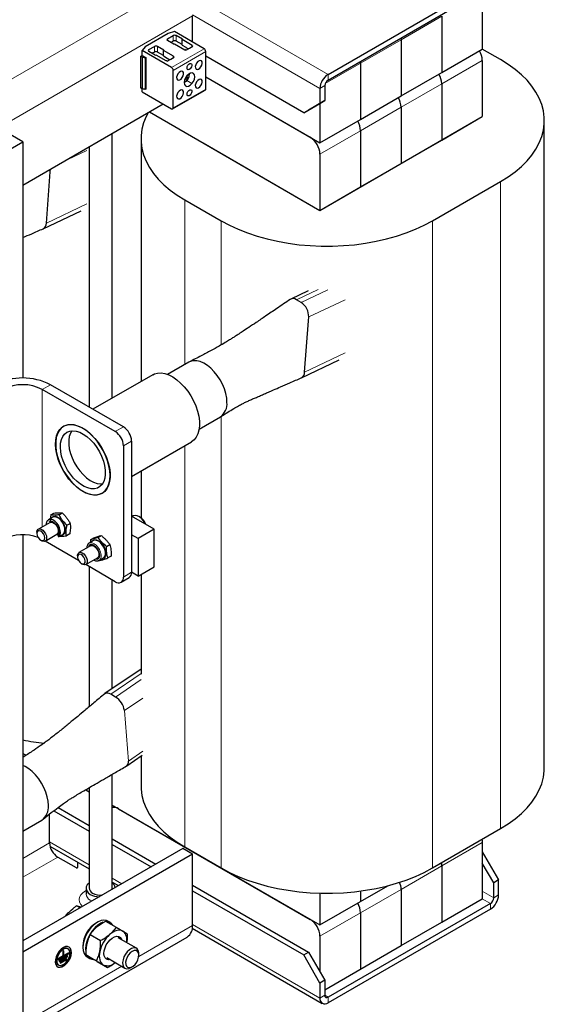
# Model space of a CAD drawing. Header units: millimetres. Extents: x 5 to 418, y 2 to 292.
# Tile 14 of 22: x 285 to 317, y 55 to 115. Entities that reach past the tile are written whole.
import ezdxf

# ---------------------------------------------------------------- set-up
doc = ezdxf.new("R2010")
doc.units = ezdxf.units.MM

msp = doc.modelspace()

# ---------------------------------------------------------------- linework, layer by layer
at = {"color": 7, "linetype": 'Continuous', "lineweight": 25}
for p, q in [((303.8907, 111.4754), (313.7902, 117.1902)), ((303.8907, 111.1324), (313.7902, 116.8473)), ((313.2952, 116.4471), (313.2952, 113.0177)), ((295.6246, 113.4526), (295.6246, 115.0471)), ((310.8204, 115.0184), (310.8204, 111.589)), ((294.5382, 114.0798), (294.1447, 113.9641)), ((296.3374, 113.0411), (294.5382, 114.0798)), ((294.1447, 113.9641), (292.7488, 113.1583)), ((294.1076, 113.6455), (294.4392, 113.8369)), ((294.4936, 113.3083), (294.1076, 113.5312)), ((294.4392, 113.494), (294.3056, 113.4168)), ((295.0233, 113.614), (294.6372, 113.8369)), ((294.9886, 113.2911), (294.6372, 113.494)), ((294.9886, 113.594), (295.0233, 113.614)), ((295.6098, 113.2354), (294.9886, 113.594)), ((294.9886, 113.2625), (294.9886, 113.594)), ((308.3383, 113.7), (308.3455, 113.5897)), ((308.3455, 113.5897), (308.3455, 110.1602)), ((292.7488, 113.1583), (292.5484, 112.9311)), ((292.5484, 112.6636), (292.5484, 112.9311)), ((294.3476, 111.8924), (292.5484, 112.9311)), ((292.9691, 112.9883), (293.3007, 113.1797)), ((293.3552, 112.6511), (292.9691, 112.874)), ((293.3007, 112.8368), (293.1671, 112.7596)), ((293.8848, 112.9568), (293.4987, 113.1797)), ((293.8502, 112.6339), (293.4987, 112.8368)), ((293.8502, 112.9368), (293.8848, 112.9568)), ((294.4714, 112.5782), (293.8502, 112.9368)), ((293.8502, 112.6053), (293.8502, 112.9368)), ((294.4936, 113.3083), (294.5283, 113.3283)), ((294.5283, 113.3283), (295.1495, 112.9697)), ((294.9886, 113.2625), (295.2212, 113.1282)), ((295.1495, 112.9697), (295.1725, 112.9697)), ((295.1923, 112.9649), (295.2287, 112.944)), ((295.2212, 113.1282), (295.2212, 113.1168)), ((295.2212, 113.1168), (295.3746, 113.0282)), ((295.2287, 112.944), (295.4415, 113.0668)), ((295.4415, 113.0668), (295.6543, 113.1897)), ((295.6098, 113.2221), (295.6098, 113.2354)), ((295.6098, 113.164), (295.6098, 113.2221)), ((295.6543, 113.1897), (295.618, 113.2107)), ((296.4364, 110.5833), (296.4364, 112.8697)), ((310.8204, 111.589), (313.2952, 113.0177)), ((314.4089, 112.3741), (313.2947, 113.0173)), ((292.4469, 112.5753), (292.5509, 112.6353)), ((292.5495, 112.5161), (292.4469, 112.5753)), ((292.4469, 112.5753), (292.4469, 110.6491)), ((292.5495, 112.5161), (292.5495, 110.5899)), ((292.5508, 112.6353), (292.7884, 112.4982)), ((292.7884, 112.4982), (292.7439, 112.4724)), ((292.7439, 112.4724), (292.7439, 110.5462)), ((292.7884, 112.4982), (292.7884, 110.5719)), ((293.3552, 112.6511), (293.3898, 112.6711)), ((293.3898, 112.6711), (294.011, 112.3125)), ((293.8502, 112.6053), (294.0828, 112.471)), ((294.011, 112.3125), (294.0341, 112.3125)), ((294.0539, 112.3077), (294.0902, 112.2868)), ((294.0828, 112.471), (294.0828, 112.4596)), ((294.0828, 112.4596), (294.2362, 112.371)), ((294.0902, 112.2868), (294.3031, 112.4096)), ((294.3031, 112.4096), (294.5159, 112.5325)), ((294.4714, 112.5649), (294.4714, 112.5782)), ((294.4714, 112.5068), (294.4714, 112.5649)), ((294.5159, 112.5325), (294.4796, 112.5535)), ((302.4058, 109.1319), (296.4364, 112.5779)), ((305.8706, 112.161), (305.8635, 112.2713)), ((313.2952, 112.3318), (313.2952, 108.9023)), ((294.4466, 109.4347), (294.4466, 111.721)), ((305.8706, 112.161), (305.8706, 108.7315)), ((295.1926, 111.2439), (295.2369, 111.2116)), ((295.1945, 111.2477), (295.2882, 111.1798)), ((295.2288, 111.3081), (295.336, 111.2594)), ((296.4364, 111.3204), (302.8018, 107.6457)), ((296.4364, 111.3204), (303.3958, 107.3028)), ((308.3455, 110.1602), (310.8204, 111.589)), ((292.5495, 110.5899), (292.4469, 110.6491)), ((292.5484, 110.4162), (292.5484, 110.5905)), ((292.7884, 110.5719), (292.7439, 110.5462)), ((294.4176, 109.3706), (296.4074, 110.5192)), ((303.3958, 110.6181), (303.3958, 109.7035)), ((303.6927, 110.7895), (303.6927, 109.875)), ((310.8204, 110.9031), (310.8204, 107.4736)), ((292.5484, 110.4162), (294.3476, 109.3775)), ((303.6927, 109.875), (302.7028, 109.3033)), ((303.3958, 109.7035), (303.6927, 109.875)), ((305.8706, 108.7315), (308.3455, 110.1602)), ((285.2797, 104.731), (293.838, 109.6717)), ((302.4058, 109.1319), (303.3958, 109.7035)), ((302.7028, 109.3033), (302.4058, 109.1319)), ((303.3958, 109.7035), (303.3958, 107.3028)), ((308.3455, 109.4743), (308.3455, 106.0449)), ((293.0008, 109.1883), (303.3958, 103.1874)), ((303.3958, 103.1874), (313.2952, 108.9023)), ((303.3958, 107.3028), (305.8706, 108.7315)), ((310.8204, 107.4736), (313.2952, 108.9023)), ((317.0743, 69.2205), (317.0743, 108.6594)), ((285.2797, 107.3607), (283.2998, 108.5037)), ((305.8706, 108.0456), (305.8706, 104.6162)), ((290.7314, 91.7418), (290.7314, 107.8783)), ((292.4891, 107.545), (292.4891, 92.7564)), ((308.3455, 106.0449), (310.8204, 107.4736)), ((282.3098, 105.6462), (285.2797, 107.3607)), ((285.2797, 107.3607), (285.2797, 92.9599)), ((289.3314, 107.0701), (289.3314, 91.19)), ((296.2681, 107.3021), (303.3958, 103.1874)), ((303.3958, 106.6169), (303.3958, 103.1874)), ((286.9528, 105.5448), (286.9644, 105.7036)), ((305.8706, 104.6162), (308.3455, 106.0449)), ((286.7238, 102.4177), (286.9528, 105.5448)), ((303.3958, 103.1874), (305.8706, 104.6162)), ((310.2512, 102.5445), (314.4089, 104.9448)), ((295.1544, 103.8304), (297.3818, 102.5445)), ((286.5293, 102.0712), (288.8301, 103.1648)), ((302.6847, 98.2855), (301.6174, 97.7782)), ((302.2584, 97.569), (301.9614, 97.7405)), ((302.693, 96.4582), (302.7098, 96.6888)), ((302.464, 93.3311), (302.693, 96.4582)), ((295.4047, 93.9384), (294.1066, 93.1891)), ((302.2695, 92.9846), (304.5703, 94.0782)), ((293.2078, 93.1713), (289.5535, 91.0618)), ((291.4174, 89.9858), (286.9626, 92.5575)), ((290.9224, 89.7001), (286.4676, 92.2718)), ((296.0315, 89.8548), (297.3295, 90.6042)), ((291.4174, 88.8428), (291.4174, 80.8407)), ((291.9123, 89.1285), (291.9123, 81.1264)), ((291.9123, 86.9758), (295.5666, 89.0853)), ((292.4891, 87.3087), (292.4891, 84.4443)), ((286.9823, 84.6224), (286.9533, 84.3929)), ((286.9823, 84.6224), (287.1815, 84.7373)), ((287.4913, 84.6287), (287.6905, 84.7437)), ((286.9407, 84.1706), (286.2293, 83.7599)), ((287.1149, 84.4862), (286.8476, 84.3319)), ((286.9681, 84.2536), (286.9859, 84.359)), ((287.9709, 83.9929), (288.1701, 84.1079)), ((293.2983, 83.7556), (291.9123, 84.5557)), ((292.0078, 84.5617), (291.9549, 84.5311)), ((292.4173, 84.4927), (292.3579, 84.527)), ((286.1423, 83.5676), (286.1423, 83.4975)), ((286.6492, 83.0324), (287.3607, 83.4431)), ((287.4538, 83.2818), (287.7211, 83.4361)), ((288.1407, 83.4657), (287.9416, 83.3507)), ((293.2983, 83.7556), (292.3083, 83.1841)), ((293.2983, 81.4693), (293.2983, 83.7556)), ((285.2797, 83.4106), (285.2797, 51.346)), ((286.3785, 83.0883), (286.4392, 83.0532)), ((288.6783, 81.8503), (286.6395, 83.0273)), ((287.3982, 83.3804), (287.4326, 83.3444)), ((287.4326, 83.3444), (287.5017, 83.3377)), ((289.5898, 83.0575), (289.3225, 82.9032)), ((289.345, 82.9144), (289.3225, 82.9032)), ((289.4075, 83.1123), (289.6066, 83.2273)), ((289.4075, 83.1123), (289.4123, 82.955)), ((289.8588, 83.2567), (290.058, 83.3717)), ((290.3882, 82.7022), (290.5873, 82.8172)), ((292.3083, 83.1841), (291.9123, 83.4127)), ((292.3083, 83.1841), (292.3083, 80.8978)), ((289.4156, 82.7419), (288.7041, 82.3312)), ((288.6171, 82.1389), (288.6171, 82.0688)), ((288.8534, 81.6596), (288.9141, 81.6245)), ((288.9336, 81.614), (288.9141, 81.6245)), ((289.1241, 81.6037), (289.8355, 82.0144)), ((289.9034, 81.8408), (289.9286, 81.8531)), ((289.9286, 81.8531), (290.1959, 82.0074)), ((289.9836, 81.8849), (290.0148, 81.859)), ((290.6653, 82.1183), (290.4661, 82.0033)), ((290.9224, 80.5548), (289.1144, 81.5986)), ((289.3314, 81.4733), (289.3314, 72.9339)), ((292.3083, 80.8978), (291.9123, 81.1264)), ((292.3083, 80.8978), (293.2983, 81.4693)), ((290.7314, 74.0339), (290.7314, 80.6651)), ((291.2724, 80.5202), (291.7673, 80.8059)), ((292.4891, 81.0022), (292.4891, 74.9195)), ((292.4891, 75.2278), (290.2899, 73.7339)), ((290.9366, 73.5277), (290.6396, 73.6991)), ((285.2797, 70.0913), (285.4815, 69.9749)), ((291.6194, 69.3306), (292.5668, 69.9741)), ((292.4891, 69.9213), (292.4891, 68.1061)), ((290.7314, 61.8585), (290.7314, 68.8179)), ((289.1147, 67.8775), (289.3314, 67.7523)), ((289.3314, 68.0046), (289.3314, 61.8585)), ((287.4274, 66.7938), (289.3314, 65.6947)), ((290.7314, 66.9441), (303.3958, 59.6332)), ((290.8744, 66.8616), (290.7314, 66.7791)), ((291.1204, 66.7196), (302.8018, 59.976)), ((285.2797, 65.3554), (286.4401, 66.0253)), ((286.9131, 64.633), (286.9131, 66.3942)), ((287.1731, 66.5978), (289.3314, 65.3518)), ((310.2512, 63.1056), (314.4089, 65.5058)), ((290.7314, 64.8865), (293.3969, 63.3477)), ((295.0307, 64.2908), (285.2797, 58.6617)), ((286.9382, 64.4389), (289.3314, 63.0573)), ((290.7314, 64.5436), (293.1, 63.1763)), ((295.6246, 63.9479), (295.0307, 64.2908)), ((295.1544, 64.3914), (297.3818, 63.1056)), ((313.2952, 64.6621), (313.2952, 61.2326)), ((295.6246, 63.9479), (285.2797, 57.9759)), ((287.4081, 63.7757), (288.526, 63.1303)), ((295.6246, 59.6039), (295.6246, 63.9479)), ((313.2952, 64.0904), (314.2852, 62.3758)), ((288.6455, 63.1589), (288.6455, 63.4533)), ((310.8204, 63.2334), (310.8204, 59.8039)), ((313.9882, 62.2044), (313.2952, 63.4046)), ((289.1354, 61.8613), (289.1354, 61.5184)), ((290.7287, 61.8074), (290.7314, 61.9018)), ((290.7314, 62.2491), (291.1127, 62.029)), ((295.6246, 62.0617), (302.7028, 57.9756)), ((305.8706, 61.0619), (307.544, 62.0279)), ((314.2852, 62.3758), (313.9882, 62.2044)), ((313.9882, 61.2898), (313.9882, 62.2044)), ((314.2852, 61.4613), (314.2852, 62.3758)), ((295.6246, 61.7188), (302.4058, 57.8041)), ((303.3958, 61.5726), (303.3958, 59.6332)), ((305.8706, 61.7025), (305.8706, 61.0619)), ((308.3455, 61.8047), (308.3455, 58.3752)), ((310.8204, 59.8039), (313.2952, 61.2326)), ((288.7694, 60.6763), (288.5506, 60.8026)), ((288.8283, 60.7103), (288.5506, 60.8026)), ((303.3958, 59.6332), (305.8706, 61.0619)), ((313.7902, 60.9469), (303.8907, 55.232)), ((287.8754, 60.1602), (288.0491, 60.3682)), ((313.7902, 60.604), (303.8907, 54.8891)), ((305.8706, 60.376), (305.8706, 56.9465)), ((290.3263, 59.8719), (290.968, 59.5015)), ((290.6218, 59.7755), (290.4634, 59.8669)), ((295.6135, 59.4308), (303.5408, 54.8544)), ((308.3455, 58.3752), (310.8204, 59.8039)), ((285.2797, 53.111), (295.3056, 58.8989)), ((289.3857, 59.0476), (290.0274, 58.6772)), ((292.2108, 58.2116), (291.0998, 58.8529)), ((303.3958, 58.9473), (303.3958, 56.7753)), ((303.6927, 55.6892), (308.3455, 58.3752)), ((287.4452, 57.5342), (288.0441, 57.8799)), ((287.4452, 57.5113), (288.0639, 57.8685)), ((287.7236, 57.7435), (287.4452, 57.5828)), ((288.002, 57.7613), (287.5071, 57.4756)), ((287.5071, 57.427), (287.9822, 57.7013)), ((287.5071, 57.4041), (288.002, 57.6899)), ((287.7855, 58.065), (287.7236, 58.0293)), ((287.7236, 58.0293), (287.7236, 57.7435)), ((287.7657, 57.7906), (287.7657, 58.0536)), ((287.7657, 57.7906), (287.7855, 57.7792)), ((287.7855, 57.7792), (287.7855, 58.065)), ((288.0639, 57.9399), (287.7855, 57.7792)), ((287.9822, 57.7013), (287.9822, 57.7499)), ((287.9822, 57.7013), (288.002, 57.6899)), ((288.002, 57.6899), (288.002, 57.7613)), ((288.0389, 58.1825), (288.0191, 58.1939)), ((288.0441, 57.8799), (288.0441, 57.9285)), ((288.0441, 57.8799), (288.0639, 57.8685)), ((288.0639, 57.8685), (288.0639, 57.9399)), ((289.1264, 57.8166), (289.768, 57.4462)), ((289.2035, 57.6845), (289.3619, 57.5931)), ((290.3999, 57.6405), (291.5109, 56.9991)), ((292.3558, 57.7859), (292.3558, 57.8911)), ((302.4058, 57.8041), (302.7028, 57.9756)), ((303.3958, 56.0895), (302.4058, 57.8041)), ((302.7028, 57.9756), (303.6927, 56.2609)), ((287.4452, 57.5828), (287.4452, 57.5113)), ((287.4504, 57.2088), (287.4702, 57.1973)), ((287.5071, 57.4756), (287.5071, 57.4041)), ((287.9402, 57.597), (287.5689, 57.3827)), ((287.5689, 57.3341), (287.9204, 57.537)), ((287.5689, 57.3112), (287.9402, 57.5256)), ((287.5689, 57.3827), (287.5689, 57.3112)), ((287.9204, 57.537), (287.9204, 57.5856)), ((287.9204, 57.537), (287.9402, 57.5256)), ((287.9402, 57.5256), (287.9402, 57.597)), ((289.8076, 57.4099), (290.4493, 57.0395)), ((291.8609, 57.0338), (291.952, 57.0864)), ((303.6927, 56.2609), (303.3958, 56.0895)), ((303.3958, 56.0895), (303.3958, 55.1749)), ((303.6927, 56.2609), (303.6927, 55.3464))]:
    msp.add_line(p, q, dxfattribs=at)
at = {"color": 7, "linetype": 'Continuous', "lineweight": 18}
for p, q in [((294.5357, 116.9332), (278.4985, 107.6751)), ((294.8606, 116.6884), (303.8907, 111.4754)), ((283.7948, 108.2179), (295.6246, 115.0471)), ((303.3958, 110.6181), (295.6235, 115.1049)), ((310.8204, 115.0184), (308.3455, 113.5897)), ((294.1076, 113.6455), (294.1076, 113.5312)), ((294.4392, 113.8369), (294.4392, 113.494)), ((294.6372, 113.8369), (294.6372, 113.494)), ((308.3455, 113.5897), (303.7192, 110.919)), ((292.9691, 112.9883), (292.9691, 112.874)), ((293.3007, 113.1797), (293.3007, 112.8368)), ((293.4987, 113.1797), (293.4987, 112.8368)), ((296.3374, 113.0411), (294.3476, 111.8924)), ((296.4364, 112.8697), (294.4466, 111.721)), ((295.618, 113.1687), (295.618, 113.2107)), ((294.4796, 112.5115), (294.4796, 112.5535)), ((313.2952, 112.3318), (310.8204, 110.9031)), ((295.3112, 111.7949), (295.3703, 111.7608)), ((295.824, 111.8267), (295.9087, 111.7777)), ((294.6855, 111.1694), (294.7702, 111.1205)), ((295.1788, 111.215), (295.2099, 111.1969)), ((295.235, 111.3179), (295.2869, 111.2949)), ((295.2542, 111.346), (295.2877, 111.3265)), ((295.2823, 111.0961), (295.5958, 110.9152)), ((303.8907, 111.1324), (303.8907, 111.4754)), ((296.4364, 110.5833), (294.4466, 109.4347)), ((295.824, 110.6835), (295.9087, 110.6346)), ((303.6927, 110.7895), (303.3958, 110.6181)), ((310.8204, 110.9031), (308.3455, 109.4743)), ((294.6855, 110.0263), (294.7702, 109.9774)), ((295.3112, 110.1945), (295.3703, 110.1604)), ((308.3455, 109.4743), (305.8706, 108.0456)), ((305.8706, 108.0456), (303.3958, 106.6169)), ((289.1919, 106.8317), (287.644, 106.096)), ((314.4089, 104.9448), (314.4089, 65.5058)), ((295.1544, 103.8304), (295.1544, 93.794)), ((289.1919, 103.5909), (286.7238, 102.4177)), ((297.3818, 102.5445), (297.3818, 94.9924)), ((310.2512, 102.5445), (310.2512, 63.1056)), ((303.2945, 98.3741), (301.9614, 97.7405)), ((303.8737, 98.3368), (302.2584, 97.569)), ((304.9321, 97.7451), (302.7098, 96.6888)), ((304.9321, 94.5043), (302.464, 93.3311)), ((286.9626, 92.5575), (286.4676, 92.2718)), ((286.4676, 92.2718), (286.4676, 83.8975)), ((297.3818, 90.6366), (297.3818, 63.1056)), ((290.9224, 89.7001), (291.4174, 89.9858)), ((291.9123, 89.1285), (291.4174, 88.8428)), ((295.1544, 88.8474), (295.1544, 64.3914)), ((291.4174, 80.8407), (291.9123, 81.1264)), ((292.4891, 74.9553), (290.6396, 73.6991)), ((292.5041, 74.5924), (290.9366, 73.5277)), ((292.5999, 73.4617), (291.4751, 72.6977)), ((291.721, 69.6239), (291.4751, 72.6977)), ((292.5999, 70.2209), (291.721, 69.6239)), ((286.9131, 64.633), (285.2797, 63.6901)), ((289.3314, 63.2941), (286.9131, 64.6902)), ((313.2952, 64.6621), (310.8204, 63.2334)), ((285.2797, 62.547), (287.4081, 63.7757)), ((310.8204, 63.2334), (308.3455, 61.8047)), ((291.3178, 62.1474), (290.7314, 62.4859)), ((308.3455, 61.8047), (305.8706, 60.376)), ((313.9882, 61.2898), (313.2952, 61.6899)), ((313.2952, 61.2326), (313.7902, 60.9469)), ((313.9882, 61.2898), (314.2852, 61.4613)), ((289.3979, 61.1526), (289.5039, 61.1003)), ((313.7902, 60.9469), (313.7902, 60.604)), ((305.8706, 60.376), (303.3958, 58.9473)), ((295.6246, 59.6039), (292.3514, 57.7143)), ((303.3958, 55.1749), (295.6246, 59.6611)), ((291.3116, 57.1141), (285.2797, 53.6319)), ((303.6927, 55.3464), (303.3958, 55.1749)), ((303.8907, 55.232), (303.6927, 55.3463)), ((303.8907, 55.232), (303.8907, 54.8891))]:
    msp.add_line(p, q, dxfattribs=at)
at = {"color": 7, "linetype": 'Continuous', "lineweight": 25, "flags": 128}
for points in [[(296.1128, 112.3269), (296.0335, 112.3099), (295.9508, 112.2536), (295.8772, 112.1667), (295.8239, 112.0623), (295.7991, 111.9565), (295.8065, 111.8652), (295.845, 111.8025), (295.9087, 111.7777)], [(295.9087, 111.7777), (295.9879, 111.7948), (296.0707, 111.8511), (296.1442, 111.938), (296.1975, 112.0423), (296.2223, 112.1482), (296.215, 112.2394), (296.1765, 112.3022), (296.1128, 112.3269)], [(314.4089, 104.9448), (314.8718, 105.2327), (315.2961, 105.5399), (315.6795, 105.8645), (316.0197, 106.2047), (316.315, 106.5587), (316.5636, 106.9244), (316.7642, 107.2998), (316.9156, 107.6828), (317.017, 108.0712), (317.0679, 108.463), (317.0679, 108.8558), (317.017, 109.2476), (316.9156, 109.6361), (316.7642, 110.0191), (316.5636, 110.3945), (316.315, 110.7602), (316.0197, 111.1141), (315.6795, 111.4544), (315.2961, 111.7789), (314.8718, 112.0861), (314.4089, 112.3741)], [(294.9743, 111.6697), (294.8951, 111.6527), (294.8124, 111.5964), (294.7388, 111.5095), (294.6855, 111.4051), (294.6607, 111.2993), (294.6681, 111.208), (294.7065, 111.1453), (294.7702, 111.1205)], [(294.7702, 111.1205), (294.8495, 111.1376), (294.9322, 111.1939), (295.0058, 111.2808), (295.0591, 111.3851), (295.0839, 111.491), (295.0765, 111.5822), (295.038, 111.645), (294.9743, 111.6697)], [(295.3703, 111.7608), (295.3259, 111.778), (295.299, 111.8218), (295.2939, 111.8855), (295.3112, 111.9593), (295.3484, 112.0321), (295.3997, 112.0928), (295.4574, 112.132), (295.5127, 112.1439)], [(295.5127, 112.1439), (295.5571, 112.1267), (295.584, 112.0829), (295.5891, 112.0192), (295.5718, 111.9454), (295.5347, 111.8726), (295.4833, 111.812), (295.4256, 111.7727), (295.3703, 111.7608)], [(295.2873, 111.3892), (295.2, 111.2582), (295.1419, 111.1144), (295.1199, 110.9752), (295.1367, 110.8574), (295.1902, 110.7751), (295.2741, 110.7382), (295.3782, 110.7513), (295.4899, 110.8128), (295.5958, 110.9152)], [(295.5958, 110.9152), (295.683, 111.0461), (295.7412, 111.1899), (295.7632, 111.3291), (295.7464, 111.4469), (295.6928, 111.5292), (295.6089, 111.5661), (295.5048, 111.553), (295.3931, 111.4915), (295.2873, 111.3892)], [(296.1128, 111.1838), (296.0335, 111.1667), (295.9508, 111.1104), (295.8772, 111.0235), (295.8239, 110.9192), (295.7991, 110.8133), (295.8065, 110.7221), (295.845, 110.6593), (295.9087, 110.6346)], [(295.9087, 110.6346), (295.9879, 110.6517), (296.0707, 110.7079), (296.1442, 110.7949), (296.1975, 110.8992), (296.2223, 111.005), (296.215, 111.0963), (296.1765, 111.159), (296.1128, 111.1838)], [(294.9743, 110.5266), (294.8951, 110.5095), (294.8124, 110.4532), (294.7388, 110.3663), (294.6855, 110.262), (294.6607, 110.1561), (294.6681, 110.0649), (294.7065, 110.0021), (294.7702, 109.9774)], [(294.7702, 109.9774), (294.8495, 109.9944), (294.9322, 110.0507), (295.0058, 110.1376), (295.0591, 110.242), (295.0839, 110.3478), (295.0765, 110.4391), (295.038, 110.5018), (294.9743, 110.5266)], [(295.3703, 110.1604), (295.3259, 110.1776), (295.299, 110.2214), (295.2939, 110.2851), (295.3112, 110.3589), (295.3484, 110.4317), (295.3997, 110.4923), (295.4574, 110.5316), (295.5127, 110.5435)], [(295.5127, 110.5435), (295.5571, 110.5263), (295.584, 110.4825), (295.5891, 110.4188), (295.5718, 110.345), (295.5347, 110.2722), (295.4833, 110.2115), (295.4256, 110.1723), (295.3703, 110.1604)], [(292.9194, 109.1414), (292.7992, 108.9047), (292.6477, 108.5217), (292.5463, 108.1332), (292.4955, 107.7414), (292.4955, 107.3486), (292.5463, 106.9568), (292.6477, 106.5684), (292.7992, 106.1854), (292.9998, 105.81), (293.2484, 105.4443), (293.5436, 105.0903), (293.8839, 104.7501), (294.2673, 104.4255), (294.6916, 104.1183), (295.1544, 103.8304)], [(297.3818, 102.5445), (297.8807, 102.2773), (298.4127, 102.0324), (298.975, 101.8111), (299.5643, 101.6146), (300.1775, 101.4442), (300.8109, 101.3007), (301.4612, 101.1849), (302.1247, 101.0974), (302.7976, 101.0389), (303.4762, 101.0095), (304.1567, 101.0095), (304.8354, 101.0389), (305.5083, 101.0974), (306.1717, 101.1849), (306.822, 101.3007), (307.4555, 101.4442), (308.0686, 101.6146), (308.658, 101.8111), (309.2202, 102.0324), (309.7523, 102.2773), (310.2512, 102.5445)], [(297.7283, 91.4855), (297.7107, 91.7478), (297.6582, 92.0237), (297.5724, 92.306), (297.4553, 92.5874), (297.31, 92.8606), (297.1403, 93.1185), (296.9506, 93.3545), (296.7458, 93.5625), (296.5312, 93.737), (296.3123, 93.8735), (296.0948, 93.9686), (295.8844, 94.0196), (295.6865, 94.0255), (295.5062, 93.9858), (295.4047, 93.9384)], [(293.2078, 93.1713), (293.3002, 93.2169), (293.496, 93.2711), (293.7108, 93.2796), (293.94, 93.2422), (294.1788, 93.1598), (294.422, 93.0341)], [(294.422, 93.0341), (294.6644, 92.8677), (294.901, 92.6643), (295.1265, 92.4282), (295.3364, 92.1644), (295.526, 91.8784), (295.6913, 91.5765), (295.8289, 91.2651), (295.9357, 90.9507), (296.0095, 90.6401), (296.0487, 90.3399), (296.0525, 90.0565), (296.0209, 89.796), (295.9544, 89.5638), (295.8545, 89.365), (295.7233, 89.2038), (295.5666, 89.0853)], [(288.9772, 89.8909), (289.2197, 89.7246), (289.4562, 89.5212), (289.6818, 89.285), (289.8917, 89.0212), (290.0813, 88.7353), (290.2466, 88.4334), (290.3841, 88.1219), (290.4909, 87.8075), (290.5648, 87.4969), (290.604, 87.1967), (290.6078, 86.9134), (290.5761, 86.6528), (290.5096, 86.4207), (290.4098, 86.2219), (290.2786, 86.0607), (290.119, 85.9405), (289.9342, 85.8638), (289.7284, 85.8324), (289.5058, 85.8469), (289.2712, 85.907), (289.0296, 86.0113), (288.7861, 86.1577), (288.546, 86.3431), (288.3143, 86.5634), (288.096, 86.8141), (287.8957, 87.0897), (287.7178, 87.3844), (287.5659, 87.6919), (287.4434, 88.0057), (287.3529, 88.319), (287.2962, 88.6252), (287.2746, 88.9178), (287.2886, 89.1905), (287.3378, 89.4375), (287.4212, 89.6535), (287.5371, 89.834), (287.6828, 89.9751), (287.8555, 90.0737), (288.0513, 90.1279), (288.2661, 90.1364), (288.4953, 90.099), (288.7341, 90.0166), (288.9772, 89.8909)], [(290.6007, 87.0279), (290.583, 87.3169), (290.5303, 87.6202), (290.4439, 87.9312), (290.3254, 88.2433), (290.1774, 88.55), (290.0032, 88.8446), (289.8063, 89.1209), (289.591, 89.373), (289.3619, 89.5956), (289.1238, 89.7838), (288.8819, 89.9336), (288.6413, 90.042), (288.4071, 90.1065), (288.1843, 90.1258), (287.9777, 90.0994), (287.7916, 90.028), (287.6301, 89.9131), (287.4965, 89.7571), (287.3937, 89.5633), (287.324, 89.3358), (287.2887, 89.0796), (287.2887, 88.8001), (287.324, 88.5032), (287.3937, 88.1952), (287.4965, 87.8828), (287.6301, 87.5725), (287.7916, 87.2711), (287.9777, 86.9849), (288.1843, 86.72), (288.4071, 86.482), (288.6413, 86.2761), (288.8819, 86.1066), (289.1238, 85.9772), (289.3619, 85.8905), (289.591, 85.8485), (289.8063, 85.852), (290.0032, 85.901), (290.1774, 85.9945), (290.3254, 86.1303), (290.4439, 86.3057), (290.5303, 86.5169), (290.583, 86.7593), (290.6007, 87.0279)], [(288.9711, 89.5516), (289.1906, 89.3991), (289.4037, 89.2099), (289.6048, 88.9891), (289.7888, 88.7422), (289.9509, 88.4758), (290.0868, 88.1966), (290.1932, 87.9119), (290.2671, 87.6292), (290.3067, 87.3557), (290.311, 87.0984), (290.2799, 86.8642), (290.2141, 86.6589), (290.1153, 86.4881), (289.9862, 86.356), (289.8301, 86.266), (289.651, 86.2207), (289.4535, 86.221), (289.2428, 86.267), (289.0243, 86.3575), (288.8037, 86.4901), (288.5867, 86.6615), (288.3789, 86.8672), (288.1857, 87.1018), (288.0121, 87.3593), (287.8626, 87.633), (287.7411, 87.9158), (287.6507, 88.2005), (287.5937, 88.4795), (287.5717, 88.7457), (287.5851, 88.9923), (287.6338, 89.2128), (287.7163, 89.4014), (287.8306, 89.5534), (287.9737, 89.6648), (288.1418, 89.7326), (288.3308, 89.7553), (288.5355, 89.732), (288.7508, 89.6635), (288.9711, 89.5516)], [(288.27, 89.7531), (288.1852, 89.6099), (288.1158, 89.41), (288.0807, 89.1806), (288.0807, 88.9277), (288.1158, 88.6577), (288.1852, 88.3777), (288.287, 88.095), (288.4186, 87.8168), (288.5766, 87.5503), (288.7569, 87.3025), (288.9548, 87.0799), (289.1652, 86.888), (289.3827, 86.732), (289.6015, 86.6158), (289.8162, 86.5425), (290.021, 86.514), (290.1372, 86.5187)], [(287.4538, 83.2818), (287.4989, 83.3172), (287.5552, 83.4096), (287.5788, 83.5343), (287.5676, 83.681), (287.5227, 83.8379), (287.4477, 83.9924), (287.3486, 84.1317), (287.2334, 84.2448), (287.1116, 84.3224), (286.9929, 84.3582), (286.887, 84.3493), (286.8476, 84.3319)], [(286.9407, 84.1706), (287.0156, 84.1903), (287.1142, 84.1683), (287.2172, 84.1027), (287.3122, 84.0014), (287.3877, 83.8767), (287.4346, 83.7435), (287.4473, 83.618), (287.4242, 83.5153), (287.3681, 83.4477), (287.3607, 83.4431)], [(287.0163, 84.4293), (287.0518, 84.4761), (287.1407, 84.5316), (287.252, 84.5409), (287.3768, 84.5033), (287.505, 84.4217), (287.626, 84.3028), (287.7303, 84.1562), (287.8092, 83.9938), (287.8564, 83.8288), (287.8681, 83.6745)], [(287.7211, 83.4361), (287.7662, 83.4715), (287.8225, 83.5639), (287.8461, 83.6886), (287.8349, 83.8353), (287.79, 83.9922), (287.715, 84.1467), (287.6158, 84.286), (287.5007, 84.3991), (287.3788, 84.4767), (287.2602, 84.5125), (287.1543, 84.5036), (287.1149, 84.4862)], [(292.7537, 84.07), (292.7426, 84.0929), (292.6443, 84.2562), (292.5248, 84.3972), (292.3929, 84.5054), (292.2584, 84.5728), (292.1312, 84.5944), (292.0209, 84.5687), (292.0078, 84.5617)], [(286.1423, 83.5676), (286.1423, 83.5749), (286.1624, 83.6802), (286.2159, 83.7511), (286.2963, 83.7793), (286.394, 83.7612), (286.4971, 83.6991), (286.5932, 83.6005), (286.6708, 83.4772), (286.7204, 83.3442), (286.7362, 83.2174), (286.7161, 83.1122), (286.7161, 83.1122)], [(286.5987, 83.1352), (286.6147, 83.2308), (286.5947, 83.3462), (286.5418, 83.464), (286.4641, 83.566), (286.3733, 83.6369), (286.2833, 83.6657), (286.2078, 83.6482), (286.1583, 83.587), (286.1423, 83.4914), (286.1623, 83.376), (286.2152, 83.2582), (286.293, 83.1562), (286.3838, 83.0853), (286.4737, 83.0565), (286.5492, 83.074), (286.5987, 83.1352)], [(287.5464, 83.3881), (287.4591, 83.4191), (287.4493, 83.4238)], [(286.7161, 83.1122), (286.6626, 83.0412), (286.5822, 83.013), (286.4845, 83.0311), (286.4392, 83.0532)], [(289.4912, 83.0005), (289.5539, 83.0713), (289.6514, 83.1114), (289.7684, 83.1046), (289.8955, 83.0514), (290.0224, 82.9562), (290.1388, 82.8267), (290.2352, 82.6733), (290.304, 82.5085), (290.3394, 82.3457)], [(290.1959, 82.0074), (290.2151, 82.02), (290.2817, 82.0997), (290.3168, 82.2144), (290.3175, 82.3548), (290.2838, 82.5097), (290.2185, 82.6664), (290.1267, 82.8123), (290.016, 82.9354), (289.8954, 83.026), (289.7745, 83.0765), (289.6632, 83.083), (289.5898, 83.0575)], [(288.6171, 82.1389), (288.6189, 82.1751), (288.6477, 82.2728), (288.7087, 82.3337), (288.7944, 82.3504), (288.8946, 82.3209), (288.9972, 82.2488), (289.0897, 82.1427), (289.161, 82.0155), (289.2026, 81.8825), (289.2094, 81.7598), (289.1805, 81.6621), (289.1196, 81.6012), (289.0338, 81.5845), (288.9336, 81.614), (288.9336, 81.614)], [(288.8689, 81.6512), (288.9579, 81.6274), (289.0311, 81.65), (289.0771, 81.7156), (289.0891, 81.8142), (289.0653, 81.9308), (289.0091, 82.0477), (288.9293, 82.1469), (288.8379, 82.2136), (288.7488, 82.2374), (288.6757, 82.2148), (288.6297, 82.1492), (288.6177, 82.0506), (288.6415, 81.934), (288.6977, 81.8171), (288.7775, 81.7178), (288.8689, 81.6512)], [(289.3785, 82.8062), (289.3231, 82.7549), (289.2853, 82.6667)], [(289.4156, 82.7419), (289.4434, 82.7542), (289.5346, 82.7571), (289.6367, 82.7144), (289.7376, 82.6311), (289.8249, 82.5173), (289.8882, 82.3867), (289.9198, 82.2551), (289.9159, 82.1383), (289.877, 82.0505), (289.8355, 82.0144)], [(290.3394, 82.3457), (290.3386, 82.198), (290.3018, 82.0774), (290.2318, 81.9936), (290.1343, 81.9535), (290.0973, 81.9505)], [(289.7053, 81.9392), (289.8083, 81.9287), (289.8809, 81.9552)], [(286.8388, 66.9066), (286.8212, 67.1689), (286.7688, 67.4448), (286.6829, 67.7271), (286.5659, 68.0085), (286.4206, 68.2817), (286.2509, 68.5396), (286.0612, 68.7756), (285.8564, 68.9836), (285.6417, 69.1581), (285.4229, 69.2946), (285.2797, 69.3618)], [(314.4089, 65.5058), (314.8718, 65.7938), (315.2961, 66.101), (315.6795, 66.4256), (316.0197, 66.7658), (316.315, 67.1197), (316.5636, 67.4854), (316.7642, 67.8608), (316.9156, 68.2438), (317.017, 68.6323), (317.0679, 69.0241), (317.0743, 69.2205)], [(292.4891, 68.1061), (292.4955, 67.9097), (292.5463, 67.5179), (292.6477, 67.1294), (292.7992, 66.7464), (292.9998, 66.371), (293.2484, 66.0053), (293.5436, 65.6514), (293.8839, 65.3112), (294.2673, 64.9866), (294.6916, 64.6794), (295.1544, 64.3914)], [(313.275, 64.8512), (313.2838, 64.8025), (313.2952, 64.6621)], [(288.526, 63.1303), (288.5425, 63.1233), (288.5618, 63.1193), (288.5824, 63.1187), (288.6023, 63.1216), (288.6199, 63.1277), (288.6337, 63.1365), (288.6425, 63.1472), (288.6455, 63.1589)], [(297.3818, 63.1056), (297.8807, 62.8384), (298.4127, 62.5934), (298.975, 62.3721), (299.5643, 62.1757), (300.1775, 62.0053), (300.8109, 61.8617), (301.4612, 61.7459), (302.1247, 61.6585), (302.7976, 61.6), (303.4762, 61.5706), (304.1567, 61.5706), (304.8354, 61.6), (305.5083, 61.6585), (306.1717, 61.7459), (306.822, 61.8617), (307.4555, 62.0053), (308.0686, 62.1757), (308.658, 62.3721), (309.2202, 62.5934), (309.7523, 62.8384), (310.2512, 63.1056)], [(310.8204, 63.2334), (310.809, 63.3738), (310.8002, 63.4225)], [(310.8002, 63.4225), (310.809, 63.3738), (310.8204, 63.2334)], [(289.3314, 62.1842), (289.3261, 62.1803), (289.2144, 62.0736), (289.1501, 61.9546), (289.1371, 61.8301), (289.176, 61.7075), (289.2647, 61.5937), (289.3979, 61.4956)], [(290.4634, 59.8669), (290.3826, 59.9029), (290.2301, 59.926), (290.0614, 59.9019), (289.8833, 59.8318), (289.7032, 59.7184), (289.5285, 59.5664), (289.3662, 59.382), (289.2231, 59.1728), (289.1049, 58.9474), (289.0166, 58.715), (288.9617, 58.485), (288.9425, 58.2669), (288.9598, 58.0697), (289.0128, 57.9013), (289.0995, 57.7688), (289.2035, 57.6845)], [(290.1688, 59.7948), (290.0417, 59.7403), (289.8616, 59.6269), (289.6869, 59.4749), (289.5246, 59.2906), (289.3815, 59.0814), (289.2633, 58.856), (289.175, 58.6235), (289.1201, 58.3935), (289.1009, 58.1755), (289.1149, 57.996)], [(290.671, 59.7423), (290.541, 59.8115), (290.3911, 59.8345)], [(290.7883, 59.6053), (290.7731, 59.6298), (290.671, 59.7423)], [(290.3889, 57.5507), (290.3047, 57.6296), (290.2507, 57.7461), (290.2301, 57.8927), (290.2443, 58.0604), (290.2925, 58.2386), (290.3715, 58.416), (290.4764, 58.5816), (290.6006, 58.7248), (290.7363, 58.8369), (290.875, 58.9106), (291.008, 58.9413), (291.1269, 58.9272), (291.2242, 58.8691), (291.2939, 58.7706), (291.3094, 58.7319)], [(291.3838, 59.2547), (291.3016, 59.2919), (291.2106, 59.3109), (291.1123, 59.3113), (291.0084, 59.2932), (290.9006, 59.2568), (290.7909, 59.2028), (290.681, 59.1321), (290.5728, 59.046)], [(287.7546, 58.2615), (287.621, 58.1632), (287.4974, 58.0298), (287.3928, 57.8712), (287.3151, 57.6992), (287.2699, 57.5264), (287.2607, 57.3658), (287.2882, 57.2292), (287.3502, 57.1268), (287.4422, 57.0662), (287.5574, 57.0518), (287.6872, 57.0847), (287.8219, 57.1626), (287.9517, 57.2795), (288.0669, 57.4268), (288.1589, 57.5937), (288.2209, 57.7677), (288.2484, 57.936), (288.2392, 58.086), (288.194, 58.2066), (288.1163, 58.2889), (288.0117, 58.3267), (287.8881, 58.3174), (287.7546, 58.2615)], [(287.3948, 57.0896), (287.4224, 57.0776), (287.5376, 57.0632), (287.6674, 57.0962), (287.8022, 57.174), (287.9319, 57.2909), (288.0471, 57.4383), (288.1391, 57.6052), (288.2011, 57.7792), (288.2286, 57.9474), (288.2194, 58.0974), (288.1742, 58.218), (288.0965, 58.3003), (288.0945, 58.3016)], [(292.3234, 58.0757), (292.2588, 58.175), (292.1646, 58.232), (292.0479, 58.2425), (291.9173, 58.2058), (291.7826, 58.1245), (291.6536, 58.0047), (291.54, 57.8553), (291.4502, 57.6874), (291.3909, 57.5134), (291.3664, 57.3462), (291.3786, 57.1982), (291.4266, 57.0804), (291.5067, 57.0015), (291.6132, 56.9675), (291.738, 56.9807), (291.8609, 57.0338)], [(287.7348, 58.1657), (287.6162, 58.0767), (287.5082, 57.9543), (287.4203, 57.8094), (287.3604, 57.6549), (287.3337, 57.5045), (287.3427, 57.3716), (287.3865, 57.2681), (287.4504, 57.2088)], [(287.7546, 58.1543), (287.636, 58.0652), (287.528, 57.9428), (287.4401, 57.7979), (287.3802, 57.6435), (287.3535, 57.4931), (287.3625, 57.3602), (287.4063, 57.2566), (287.481, 57.1916), (287.5801, 57.1708), (287.6946, 57.1961), (287.8145, 57.2653), (287.929, 57.3722), (288.0281, 57.5074), (288.1028, 57.6588), (288.1466, 57.8129), (288.1556, 57.9561), (288.1289, 58.0757), (288.069, 58.161), (287.9811, 58.2044), (287.8731, 58.2021), (287.7546, 58.1543)], [(289.9729, 58.0183), (289.9505, 57.881), (289.9424, 57.7495), (289.9486, 57.6262), (289.9692, 57.5132), (290.0037, 57.4125), (290.0516, 57.3256), (290.1119, 57.2542), (290.1838, 57.1994)], [(292.3294, 57.9366), (292.2703, 58.0236), (292.1829, 58.0687), (292.0749, 58.068), (291.9561, 58.0215), (291.8368, 57.9334), (291.7278, 57.8114), (291.6388, 57.6665), (291.5775, 57.5114), (291.5495, 57.36), (291.5573, 57.2258), (291.6001, 57.1206), (291.6742, 57.0538), (291.773, 57.0313), (291.8876, 57.0552), (292.008, 57.1232), (292.1234, 57.2295), (292.2236, 57.3644), (292.2996, 57.5161), (292.3448, 57.6711), (292.355, 57.8155), (292.3294, 57.9366)], [(292.3558, 57.8911), (292.3538, 57.9416), (292.3234, 58.0757)], [(290.6095, 57.5194), (290.4979, 57.5143), (290.3889, 57.5507)]]:
    msp.add_lwpolyline(points, dxfattribs=at)
at = {"color": 7, "linetype": 'Continuous', "lineweight": 18, "flags": 128}
for points in [[(289.9286, 81.8531), (289.9478, 81.8657), (290.0144, 81.9454), (290.0495, 82.0601), (290.0502, 82.2005), (290.0165, 82.3554), (289.9512, 82.5121), (289.8594, 82.658), (289.7488, 82.7811), (289.6281, 82.8717), (289.5072, 82.9222), (289.3959, 82.9287), (289.345, 82.9144)], [(288.9237, 60.7653), (288.8156, 60.8847), (288.7407, 61.0272), (288.7154, 61.1754), (288.7407, 61.3237), (288.8156, 61.4662), (288.9372, 61.5975), (289.1009, 61.7126), (289.1354, 61.7319)]]:
    msp.add_lwpolyline(points, dxfattribs=at)
at = {"color": 7, "linetype": 'Continuous', "lineweight": 25}
for centre, radius, start, end in [((294.1292, 113.5883), 0.0611, 110.783421, 249.216579), ((294.5382, 113.6459), 0.2152, 62.609672, 117.390328), ((294.5382, 113.3029), 0.2152, 62.609672, 117.390328), ((292.9908, 112.9311), 0.0611, 110.783421, 249.216579), ((293.3997, 112.9886), 0.2152, 62.609672, 117.390328), ((293.3997, 112.6457), 0.2152, 62.609672, 117.390328), ((295.1733, 112.9293), 0.0404, 61.959761, 91.144097), ((295.6238, 113.2235), 0.0141, 185.694799, 245.625341), ((296.2215, 112.8599), 0.2152, 2.605478, 57.394522), ((312.0704, 112.2864), 1.2257, 2.123619, 30.977841), ((292.3214, 112.6297), 0.2295, 1.409041, 8.493885), ((292.5667, 112.1378), 0.3787, 62.090867, 92.599259), ((294.0349, 112.2721), 0.0404, 61.959761, 91.144097), ((294.4854, 112.5663), 0.0141, 185.694799, 245.625341), ((294.2317, 111.7112), 0.2152, 2.605478, 57.394522), ((294.8722, 111.4808), 0.5664, 295.92028, 4.085097), ((294.4216, 111.7576), 0.9674, 318.022711, 324.576172), ((296.5657, 113.2931), 2.4695, 237.447499, 238.847177), ((294.791, 110.5577), 0.8885, 52.161885, 56.066823), ((294.4339, 111.7526), 0.9542, 333.482102, 341.903062), ((294.4919, 111.7118), 0.9577, 326.250722, 331.808871), ((304.4704, 110.5692), 1.0758, 122.605478, 177.394522), ((304.1226, 110.7699), 0.4303, 122.605478, 177.394522), ((309.5772, 110.8522), 1.2442, 2.342669, 30.758791), ((309.5955, 110.8576), 1.2257, 2.123619, 30.977841), ((292.5667, 110.2116), 0.3787, 62.090867, 92.599259), ((296.3678, 110.5758), 0.069, 305.013333, 6.298847), ((307.1023, 109.4235), 1.2442, 2.342669, 30.758791), ((307.1206, 109.4289), 1.2257, 2.123619, 30.977841), ((294.3863, 109.4249), 0.0611, 230.796715, 9.214037), ((304.6275, 107.9948), 1.2442, 2.342669, 30.758792), ((304.6458, 108.0002), 1.2257, 2.123619, 30.977841), ((302.1062, 106.5582), 1.2909, 2.605478, 57.394522), ((286.3364, 102.4083), 0.3875, 298.247528, 1.392513), ((301.7585, 97.4619), 0.3447, 53.936434, 121.19917), ((301.7091, 96.7314), 1.0017, 357.561172, 56.741846), ((302.0766, 93.3217), 0.3875, 298.247528, 1.392513), ((285.2797, 89.3396), 3.6314, 62.39104, 117.60896), ((285.2797, 89.9916), 2.571, 62.480539, 117.519461), ((296.7531, 91.3958), 0.9793, 306.05877, 5.25341), ((290.3427, 88.7939), 1.0758, 2.605478, 57.394522), ((290.8377, 89.0796), 1.0758, 2.605478, 57.394522), ((291.9139, 83.7032), 0.9364, 21.973517, 57.477415), ((287.6048, 83.6438), 0.2652, 273.825969, 6.655864), ((285.2888, 80.7848), 2.6299, 69.148528, 117.076126), ((291.5794, 81.084), 0.3357, 304.056351, 7.25583), ((291.1156, 80.7917), 0.3057, 230.796715, 9.214037), ((290.4413, 73.4611), 0.3098, 50.196532, 122.722516), ((290.3175, 72.5363), 1.1689, 7.938568, 58.014633), ((288.0028, 85.5674), 14.9104, 259.477012, 264.584724), ((291.4259, 69.5634), 0.3013, 307.232519, 11.58083), ((285.8637, 66.8169), 0.9793, 306.05877, 5.25341), ((290.8693, 66.3621), 0.4368, 54.915816, 108.401969), ((287.9877, 64.6819), 1.0758, 182.605478, 237.394522), ((289.6519, 61.8735), 0.3217, 174.947689, 248.503091), ((290.4843, 61.8058), 0.452, 14.486529, 56.849129), ((307.2234, 61.7791), 1.1224, 1.307321, 23.832748), ((289.992, 62.5994), 1.2535, 241.708435, 267.246553), ((290.026, 62.5233), 1.0691, 242.599318, 275.311877), ((313.2105, 61.5102), 1.0758, 302.605478, 357.394522), ((313.5584, 61.3094), 0.4303, 302.605478, 357.394522), ((304.6275, 60.3251), 1.2442, 2.342669, 30.758791), ((304.6458, 60.3306), 1.2257, 2.123619, 30.977841), ((290.6311, 58.3152), 1.6872, 120.203235, 179.802142), ((294.87, 59.5207), 0.7592, 305.013333, 6.298848), ((302.1062, 58.8886), 1.2909, 2.605478, 57.394522), ((291.8802, 57.5937), 1.954, 131.9941, 167.450142), ((290.9323, 58.7176), 0.7016, 346.64182, 49.952679), ((287.9005, 57.9416), 0.2788, 64.824192, 126.486266), ((289.5849, 57.9785), 0.4445, 212.7278, 271.051425), ((290.4375, 57.8413), 0.6901, 248.436815, 313.787117), ((303.8134, 55.3268), 0.1223, 170.785963, 309.203285), ((303.6975, 55.126), 0.3057, 170.785963, 309.203285)]:
    msp.add_arc(centre, radius, start, end, dxfattribs=at)
at = {"color": 7, "linetype": 'Continuous', "lineweight": 18}
msp.add_arc((289.5692, 61.5528), 0.4353, 184.860532, 246.821948, dxfattribs=at)
at = {"color": 7, "linetype": 'Continuous', "lineweight": 25}
for points, knots in [([(295.2369, 111.2116), (295.2355, 111.2122), (295.2326, 111.2133), (295.2264, 111.2117), (295.2198, 111.2078), (295.2141, 111.2024), (295.2111, 111.1985), (295.2099, 111.1969)], [0, 0, 0, 0, 0.2155972, 0.4318946, 0.6471257, 0.8619584, 1, 1, 1, 1]), ([(295.2877, 111.3265), (295.2865, 111.3237), (295.284, 111.3181), (295.2824, 111.3096), (295.2825, 111.3022), (295.2842, 111.2972), (295.2862, 111.2956), (295.2869, 111.2949)], [0, 0, 0, 0, 0.2155972, 0.4318946, 0.6471257, 0.8619584, 1, 1, 1, 1]), ([(285.2797, 101.5294), (285.4612, 101.6083), (285.8748, 101.7881), (286.2881, 101.9668), (286.5201, 102.0671)], [0, 0, 0, 0, 0.43879254, 1, 1, 1, 1]), ([(301.5804, 97.757), (301.3105, 97.5736), (300.8111, 97.2343), (300.1213, 96.7675), (299.5507, 96.3834), (299.0985, 96.0812), (298.745, 95.8467), (298.4772, 95.6704), (298.2612, 95.5299), (298.0757, 95.4108), (297.8631, 95.2772), (297.5883, 95.1111), (297.2124, 94.8923), (296.725, 94.6217), (296.1223, 94.3018), (295.6767, 94.0769), (295.4354, 93.9551)], [0, 0, 0, 0, 0.1402339, 0.2594417, 0.3576587, 0.4349355, 0.4913748, 0.5364886, 0.5678449, 0.5971041, 0.6259318, 0.6680085, 0.7264213, 0.801187, 0.8923545, 1, 1, 1, 1]), ([(297.3523, 90.618), (297.494, 90.7083), (297.753, 90.8734), (298.1167, 91.0937), (298.4133, 91.2634), (298.6505, 91.3909), (298.8568, 91.495), (299.0662, 91.5938), (299.2904, 91.6927), (299.5273, 91.7932), (299.7708, 91.897), (300.0154, 92.0035), (300.2788, 92.1193), (300.6079, 92.2633), (301.0418, 92.4525), (301.608, 92.6984), (302.0283, 92.8801), (302.2603, 92.9804)], [0, 0, 0, 0, 0.1034964, 0.1892272, 0.2575778, 0.3088652, 0.3522289, 0.3972512, 0.4440057, 0.4924521, 0.5454249, 0.5941166, 0.6386131, 0.6935819, 0.7721387, 0.87428, 1, 1, 1, 1]), ([(287.4913, 84.6287), (287.3942, 84.6197), (287.1965, 84.6014), (287.0545, 84.6153), (286.9823, 84.6224)], [0, 0, 0, 0, 0.49121246, 1, 1, 1, 1]), ([(287.1815, 84.7373), (287.2785, 84.7463), (287.4762, 84.7646), (287.6182, 84.7507), (287.6905, 84.7437)], [0, 0, 0, 0, 0.4912125, 1, 1, 1, 1]), ([(287.9709, 83.9929), (287.8787, 84.089), (287.6908, 84.2847), (287.5586, 84.5127), (287.4913, 84.6287)], [0, 0, 0, 0, 0.4912125, 1, 1, 1, 1]), ([(287.6905, 84.7437), (287.7369, 84.6965), (287.8301, 84.6019), (287.9573, 84.4474), (288.0722, 84.2824), (288.1374, 84.1662), (288.1701, 84.1079)], [0, 0, 0, 0, 0.2447065, 0.4911898, 0.7444174, 1, 1, 1, 1]), ([(286.8385, 84.3234), (286.814, 84.3047), (286.764, 84.2667), (286.7243, 84.1766), (286.7055, 84.0987), (286.7076, 84.0495), (286.7082, 84.0364)], [0, 0, 0, 0, 0.3022501, 0.6152707, 0.8976773, 1, 1, 1, 1]), ([(286.9016, 84.2304), (286.9067, 84.2345), (286.9276, 84.2511), (286.9746, 84.2562), (287.0479, 84.2451), (287.1249, 84.2099), (287.1974, 84.1576), (287.2582, 84.1001), (287.3192, 84.0301), (287.3561, 83.9714), (287.3773, 83.9377)], [0, 0, 0, 0, 0.053507, 0.2212342, 0.3539511, 0.5150197, 0.6444847, 0.7436264, 0.8528373, 1, 1, 1, 1]), ([(286.9486, 84.355), (286.9446, 84.3312), (286.9371, 84.2857), (286.9406, 84.2466), (286.9422, 84.228)], [0, 0, 0, 0, 0.5249571, 1, 1, 1, 1]), ([(288.1701, 84.1079), (288.1791, 84.0089), (288.1972, 83.8109), (288.1596, 83.5808), (288.1407, 83.4657)], [0, 0, 0, 0, 0.5, 1, 1, 1, 1]), ([(287.3773, 83.9377), (287.4003, 83.8933), (287.4324, 83.8312), (287.4623, 83.7386), (287.4792, 83.6639), (287.4858, 83.583), (287.4799, 83.5098), (287.4608, 83.4484), (287.4341, 83.404), (287.4099, 83.3894), (287.3992, 83.3829)], [0, 0, 0, 0, 0.1881783, 0.2630761, 0.3841536, 0.5047327, 0.6296625, 0.7574131, 0.892709, 1, 1, 1, 1]), ([(287.5443, 83.3341), (287.5802, 83.3327), (287.6555, 83.3297), (287.7895, 83.3357), (287.8907, 83.3457), (287.9416, 83.3507)], [0, 0, 0, 0, 0.3113962, 0.6541046, 1, 1, 1, 1]), ([(289.3508, 82.9132), (289.3413, 82.9103), (289.2983, 82.897), (289.2428, 82.8388), (289.1987, 82.7487), (289.1804, 82.67), (289.1825, 82.6207), (289.183, 82.6076)], [0, 0, 0, 0, 0.0849208, 0.38774524, 0.66241154, 0.91021484, 1, 1, 1, 1]), ([(289.3796, 82.804), (289.3837, 82.8072), (289.4037, 82.8229), (289.4495, 82.8274), (289.5228, 82.8164), (289.5998, 82.7812), (289.6723, 82.7289), (289.7331, 82.6714), (289.7941, 82.6014), (289.831, 82.5427), (289.8522, 82.509)], [0, 0, 0, 0, 0.0433407, 0.2128695, 0.3470119, 0.5098105, 0.6406661, 0.7408727, 0.8512566, 1, 1, 1, 1]), ([(289.8588, 83.2567), (289.7712, 83.2251), (289.5927, 83.1608), (289.4699, 83.1287), (289.4075, 83.1123)], [0, 0, 0, 0, 0.4912125, 1, 1, 1, 1]), ([(289.6066, 83.2273), (289.6943, 83.2589), (289.8727, 83.3232), (289.9955, 83.3553), (290.058, 83.3717)], [0, 0, 0, 0, 0.4912125, 1, 1, 1, 1]), ([(290.3882, 82.7022), (290.2877, 82.785), (290.0833, 82.9536), (289.9345, 83.1545), (289.8588, 83.2567)], [0, 0, 0, 0, 0.4912125, 1, 1, 1, 1]), ([(290.058, 83.3717), (290.1084, 83.3311), (290.2097, 83.2497), (290.3494, 83.1155), (290.4768, 82.9711), (290.5504, 82.8686), (290.5873, 82.8172)], [0, 0, 0, 0, 0.2447065, 0.4911898, 0.7444174, 1, 1, 1, 1]), ([(290.5873, 82.8172), (290.6142, 82.7087), (290.6681, 82.4919), (290.6662, 82.2428), (290.6653, 82.1183)], [0, 0, 0, 0, 0.50000001, 1, 1, 1, 1]), ([(289.8522, 82.509), (289.8752, 82.4646), (289.9073, 82.4024), (289.9372, 82.3099), (289.954, 82.2352), (289.9607, 82.1543), (289.9548, 82.0811), (289.9356, 82.0197), (289.91, 81.9765), (289.8871, 81.9625), (289.8776, 81.9567)], [0, 0, 0, 0, 0.1905183, 0.2663474, 0.3889305, 0.5110089, 0.6374922, 0.7668313, 0.9038096, 1, 1, 1, 1]), ([(289.6015, 81.8793), (289.625, 81.8668), (289.6771, 81.8389), (289.759, 81.8197), (289.8369, 81.8166), (289.8798, 81.8347), (289.8972, 81.842)], [0, 0, 0, 0, 0.2294235, 0.5098876, 0.8014168, 1, 1, 1, 1]), ([(290.0148, 81.859), (290.0438, 81.8663), (290.102, 81.881), (290.2072, 81.9127), (290.3284, 81.9532), (290.4201, 81.9866), (290.4661, 82.0033)], [0, 0, 0, 0, 0.2447066, 0.4911898, 0.7444174, 1, 1, 1, 1]), ([(290.2741, 73.722), (290.0539, 73.5376), (289.651, 73.2), (289.1023, 72.7424), (288.6648, 72.3792), (288.325, 72.0986), (288.0478, 71.8707), (287.7978, 71.6666), (287.555, 71.47), (287.3005, 71.2657), (287.0502, 71.0682), (286.8149, 70.8912), (286.5681, 70.7111), (286.2549, 70.4899), (285.816, 70.1905), (285.4724, 69.9677), (285.2797, 69.8428)], [0, 0, 0, 0, 0.1407461, 0.2575547, 0.3504425, 0.4194291, 0.4728627, 0.5244975, 0.5753183, 0.6235421, 0.6749731, 0.7192265, 0.7562996, 0.8122137, 0.8946714, 1, 1, 1, 1]), ([(286.523, 66.0822), (286.6881, 66.2153), (286.9901, 66.4587), (287.405, 66.7792), (287.7359, 67.0231), (287.9971, 67.2044), (288.174, 67.3172), (288.3902, 67.4465), (288.6955, 67.631), (289.0147, 67.819), (289.3897, 68.0389), (289.8313, 68.2966), (290.3521, 68.5989), (290.9521, 68.9457), (291.3801, 69.1922), (291.6081, 69.3235)], [0, 0, 0, 0, 0.1132016, 0.2070674, 0.2816446, 0.3402321, 0.3869163, 0.4321075, 0.4848513, 0.5444758, 0.610274, 0.6872633, 0.7769308, 0.8811695, 1, 1, 1, 1]), ([(288.0491, 60.3682), (288.1689, 60.4816), (288.3282, 60.6324), (288.5063, 60.7687), (288.5506, 60.8026)], [0, 0, 0, 0, 0.7514018, 1, 1, 1, 1]), ([(289.3857, 59.0476), (289.4411, 59.1267), (289.5529, 59.2863), (289.7044, 59.4304), (289.7809, 59.5032)], [0, 0, 0, 0, 0.495458, 1, 1, 1, 1]), ([(289.7809, 59.5032), (289.7921, 59.5129), (289.8772, 59.5865), (290.0528, 59.7165), (290.2346, 59.8198), (290.3263, 59.8719)], [0, 0, 0, 0, 0.070088, 0.5307834, 1, 1, 1, 1]), ([(290.968, 59.5015), (290.9126, 59.4224), (290.8009, 59.2629), (290.6493, 59.1187), (290.5728, 59.046)], [0, 0, 0, 0, 0.495458, 1, 1, 1, 1]), ([(290.968, 59.5015), (291.0036, 59.4804), (291.1588, 59.3886), (291.2859, 59.313), (291.3838, 59.2547)], [0, 0, 0, 0, 0.2297082, 1, 1, 1, 1]), ([(289.3857, 59.0476), (289.3437, 58.9598), (289.2588, 58.7825), (289.207, 58.5785), (289.1809, 58.4755)], [0, 0, 0, 0, 0.495458, 1, 1, 1, 1]), ([(290.5728, 59.046), (290.5616, 59.0363), (290.4765, 58.9627), (290.3009, 58.8327), (290.1191, 58.7293), (290.0274, 58.6772)], [0, 0, 0, 0, 0.070088, 0.5307834, 1, 1, 1, 1]), ([(291.3838, 59.2547), (291.4113, 59.2383), (291.5227, 59.1717), (291.5949, 59.1278), (291.6492, 59.0948)], [0, 0, 0, 0, 0.2465794, 1, 1, 1, 1]), ([(291.6492, 59.0948), (291.6499, 58.9824), (291.6509, 58.7984), (291.6227, 58.625), (291.6117, 58.5574)], [0, 0, 0, 0, 0.6103264, 1, 1, 1, 1]), ([(289.1809, 58.4755), (289.1779, 58.4609), (289.1553, 58.35), (289.1279, 58.1322), (289.1269, 57.9225), (289.1264, 57.8166)], [0, 0, 0, 0, 0.070088, 0.5307834, 1, 1, 1, 1]), ([(289.9729, 58.0183), (289.9759, 58.033), (289.9985, 58.1438), (290.0259, 58.3616), (290.0269, 58.5714), (290.0274, 58.6772)], [0, 0, 0, 0, 0.070088, 0.5307834, 1, 1, 1, 1]), ([(289.3919, 57.6566), (289.3121, 57.7045), (289.2085, 57.7665), (289.1417, 57.8073), (289.1264, 57.8166)], [0, 0, 0, 0, 0.7702918, 1, 1, 1, 1]), ([(289.8076, 57.4099), (289.6928, 57.4779), (289.5403, 57.5681), (289.4212, 57.6391), (289.3919, 57.6566)], [0, 0, 0, 0, 0.7534206, 1, 1, 1, 1]), ([(289.768, 57.4462), (289.8101, 57.534), (289.895, 57.7113), (289.9468, 57.9154), (289.9729, 58.0183)], [0, 0, 0, 0, 0.495458, 1, 1, 1, 1]), ([(289.768, 57.4462), (289.8037, 57.4251), (289.9589, 57.3333), (290.0859, 57.2577), (290.1838, 57.1994)], [0, 0, 0, 0, 0.2297082, 1, 1, 1, 1]), ([(290.1838, 57.1994), (290.2113, 57.183), (290.3228, 57.1164), (290.3949, 57.0725), (290.4493, 57.0395)], [0, 0, 0, 0, 0.2465794, 1, 1, 1, 1]), ([(290.4493, 57.0395), (290.5471, 57.0939), (290.7129, 57.1861), (290.8539, 57.2988), (290.9117, 57.345)], [0, 0, 0, 0, 0.5904329, 1, 1, 1, 1])]:
    msp.add_open_spline(points, degree=3, knots=knots, dxfattribs=at)
for points in [[(287.9416, 83.3507), (287.9325, 83.4497), (287.9144, 83.6477), (287.9521, 83.8778), (287.9709, 83.9929)], [(290.4661, 82.0033), (290.4392, 82.1118), (290.3853, 82.3286), (290.3872, 82.5777), (290.3882, 82.7022)]]:
    msp.add_open_spline(points, degree=3, dxfattribs=at)

doc.saveas('drawing.dxf')
